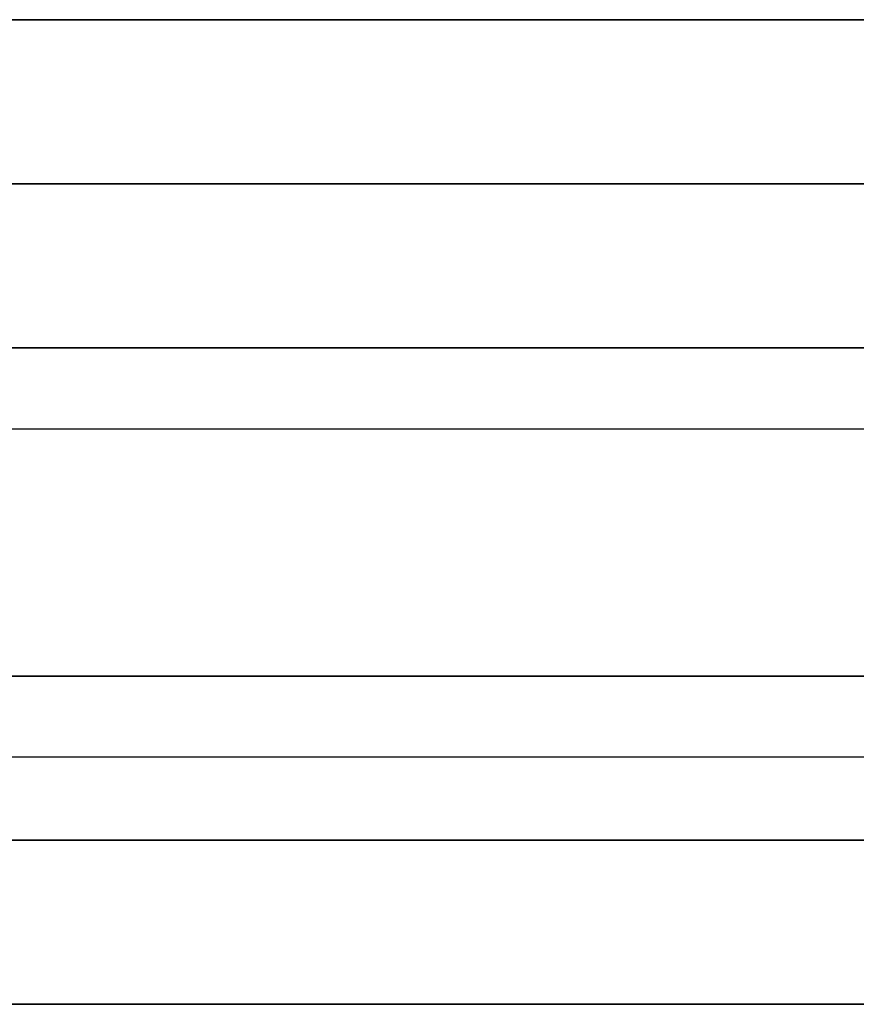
# Model space of a CAD drawing. Header units: millimetres. Extents: x -203 to 111, y 390 to 458.
# Tile 254 of 256: x -141.17 to -138.62, y 450.93 to 453.93. Entities that reach past the tile are written whole.
import ezdxf

# ---------------------------------------------------------------- set-up
doc = ezdxf.new("R2010")
doc.units = ezdxf.units.MM
doc.header["$MEASUREMENT"] = 0
doc.layers.add('Predefinito', color=5, linetype='Continuous')

msp = doc.modelspace()

# ---------------------------------------------------------------- linework, layer by layer
at = {"layer": 'Predefinito'}
for points in [[(-143.554, 453.9296), (-97.554, 453.9296)], [(-143.554, 453.9296), (-97.554, 453.9296)], [(-97.554, 453.9296), (-143.554, 453.9296)], [(-143.554, 453.9296), (-97.554, 453.9296)], [(-97.554, 453.9296), (-143.554, 453.9296)], [(-97.554, 453.9296), (-143.554, 453.9296)], [(-97.554, 453.4296), (-143.554, 453.4296)], [(-143.554, 453.4296), (-97.554, 453.4296)], [(-143.554, 452.9296), (-97.554, 452.9296)], [(-143.554, 452.9296), (-97.554, 452.9296)], [(-97.554, 452.9296), (-143.554, 452.9296)], [(-97.554, 452.9296), (-143.554, 452.9296)], [(-97.554, 452.9296), (-143.554, 452.9296)], [(-143.554, 452.9296), (-97.554, 452.9296)], [(-143.554, 452.9296), (-97.554, 452.9296)], [(-97.554, 452.9296), (-143.554, 452.9296)], [(-143.554, 452.6827), (-97.554, 452.6827)], [(-202.554, 451.9296), (111.446, 451.9296)], [(-180.554, 451.9296), (89.446, 451.9296)], [(-180.554, 451.9296), (89.446, 451.9296)], [(89.446, 451.9296), (-180.554, 451.9296)], [(89.446, 451.9296), (-180.554, 451.9296)], [(-97.554, 451.9296), (-143.554, 451.9296)], [(-97.554, 451.9296), (-143.554, 451.9296)], [(-143.554, 451.9296), (-97.554, 451.9296)], [(-97.554, 451.9296), (-143.554, 451.9296)], [(-143.554, 451.9296), (-97.554, 451.9296)], [(-97.554, 451.9296), (-143.554, 451.9296)], [(-143.554, 451.9296), (-97.554, 451.9296)], [(-97.554, 451.6827), (-143.554, 451.6827)], [(89.446, 451.4296), (-180.554, 451.4296)], [(-180.554, 451.4296), (89.446, 451.4296)], [(-202.554, 450.9296), (111.446, 450.9296)], [(89.446, 450.9296), (-180.554, 450.9296)], [(-180.554, 450.9296), (89.446, 450.9296)], [(89.446, 450.9296), (-180.554, 450.9296)], [(-180.554, 450.9296), (89.446, 450.9296)], [(-97.554, 450.9296), (-143.554, 450.9296)], [(-97.554, 450.9296), (-143.554, 450.9296)], [(-143.554, 450.9296), (-97.554, 450.9296)], [(-97.554, 450.9296), (-143.554, 450.9296)], [(-143.554, 450.9296), (-97.554, 450.9296)], [(-143.554, 450.9296), (-97.554, 450.9296)], [(-143.554, 450.9296), (-97.554, 450.9296)]]:
    msp.add_lwpolyline(points, dxfattribs=at)

doc.saveas('drawing.dxf')
